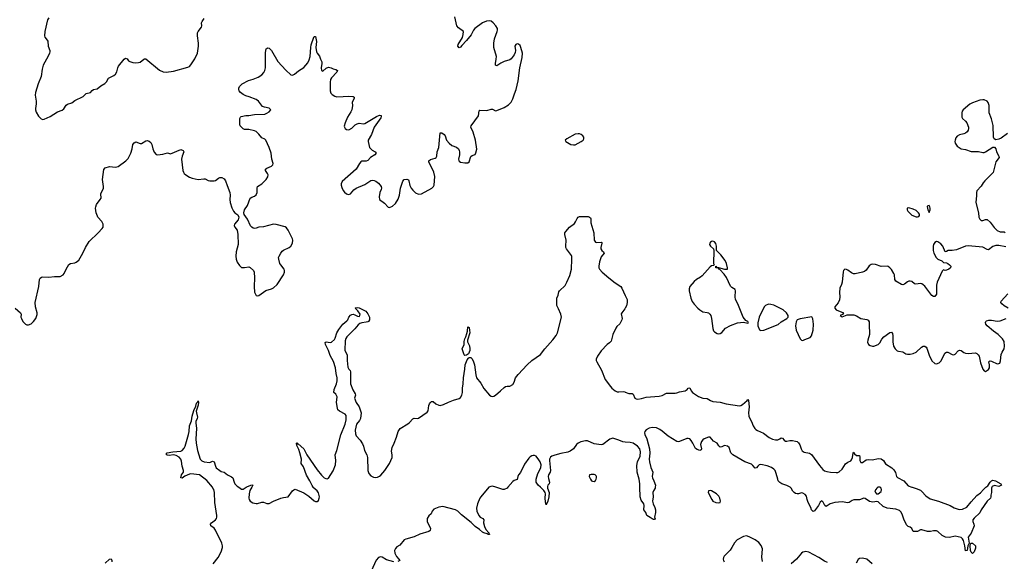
# Model space of a CAD drawing. Header units: inches. Extents: x 1682510 to 1839368, y 640758 to 791543.
# Tile 70 of 186: x 1731650 to 1745227, y 718978 to 726453. Entities that reach past the tile are written whole.
import ezdxf

# ---------------------------------------------------------------- set-up
doc = ezdxf.new("R2010")
doc.units = ezdxf.units.IN
doc.header["$MEASUREMENT"] = 0
for name, color, linetype in [('B7731', 7, 'Continuous'), ('B7732', 7, 'Continuous'), ('B7741', 7, 'Continuous'), ('B7742', 7, 'Continuous')]:
    doc.layers.add(name, color=color, linetype=linetype)

msp = doc.modelspace()

# ---------------------------------------------------------------- linework, layer by layer
at = {"layer": 'B7731', "color": 6, "elevation": 500}
for points in [[(1734316, 718944), (1734389, 719030), (1734427, 719110), (1734445, 719170), (1734446, 719190), (1734436, 719230), (1734349, 719410), (1734330, 719435), (1734286, 719470), (1734280, 719490), (1734293, 719510), (1734349, 719550), (1734363, 719570), (1734369, 719590), (1734370, 719610), (1734343, 719790), (1734336, 719930), (1734326, 719970), (1734315, 719990), (1734307, 720000)], [(1734671, 720000), (1734690, 719986), (1734710, 719976), (1734730, 719975), (1734773, 720000)], [(1734850, 720000), (1734825, 719955), (1734813, 719910), (1734810, 719850), (1734814, 719830), (1734829, 719809), (1734867, 719787), (1734910, 719776), (1734930, 719777), (1734990, 719796), (1735010, 719795), (1735058, 719778), (1735090, 719777), (1735150, 719809), (1735250, 719849), (1735290, 719860), (1735350, 719869), (1735413, 719950), (1735430, 719967), (1735450, 719973), (1735570, 719924), (1735636, 719876), (1735710, 719812), (1735730, 719805), (1735750, 719806), (1735770, 719820), (1735781, 719850), (1735783, 719870), (1735770, 719922), (1735750, 719950), (1735699, 719999), (1735698, 720000)], [(1738121, 720000), (1738120, 720000), (1738010, 719870), (1737997, 719850), (1737963, 719770), (1737949, 719710), (1737955, 719670), (1737983, 719610), (1738001, 719590), (1738035, 719570), (1738051, 719551), (1738045, 719510), (1738058, 719458), (1738079, 719419), (1738118, 719370), (1738118, 719358), (1738130, 719352), (1738130, 719347), (1738111, 719349), (1738098, 719358), (1738051, 719370), (1738030, 719383), (1737990, 719419), (1737930, 719458), (1737874, 719514), (1737741, 719621), (1737691, 719671), (1737658, 719690), (1737487, 719733), (1737430, 719727), (1737362, 719698), (1737338, 719670), (1737326, 719634), (1737290, 719604), (1737269, 719570), (1737270, 719530), (1737313, 719430), (1737310, 719405), (1737290, 719392), (1737170, 719352), (1737090, 719318), (1736975, 719285), (1736950, 719274), (1736890, 719202), (1736850, 719178), (1736830, 719157), (1736819, 719130), (1736823, 719090), (1736845, 719045), (1736879, 719010), (1736891, 718989), (1736865, 718975)], [(1738381, 720000), (1738370, 719988), (1738330, 719971), (1738310, 719970), (1738215, 720000)], [(1738928, 720000), (1738929, 719989), (1738950, 719930), (1738946, 719870), (1738935, 719810), (1738910, 719757), (1738901, 719801), (1738898, 719850), (1738901, 719910), (1738897, 719930), (1738877, 719957), (1738831, 720000)], [(1736810, 718970), (1736710, 718997), (1736650, 719036), (1736630, 719041), (1736610, 719037), (1736597, 719030), (1736565, 718995), (1736474, 718790)], [(1732830, 718951), (1732890, 719006), (1732910, 719014), (1732919, 718990), (1732919, 718970)]]:
    msp.add_lwpolyline(points, dxfattribs=at)
at = {"layer": 'B7732', "color": 6}
for points, elevation in [([(1731590, 722470), (1731662, 722410), (1731669, 722390), (1731667, 722350), (1731673, 722330), (1731695, 722290), (1731730, 722250), (1731750, 722241), (1731770, 722240), (1731810, 722258), (1731842, 722290), (1731871, 722330), (1731890, 722385), (1731890, 722410), (1731866, 722490), (1731864, 722550), (1731913, 722773), (1731924, 722870), (1731932, 722888), (1731950, 722901), (1731970, 722904), (1732050, 722899), (1732130, 722910), (1732210, 722910), (1732248, 722930), (1732264, 722950), (1732292, 723010), (1732330, 723074), (1732350, 723087), (1732410, 723098), (1732430, 723106), (1732464, 723136), (1732522, 723230), (1732557, 723310), (1732606, 723394), (1732731, 723510), (1732789, 723570), (1732800, 723590), (1732800, 723630), (1732783, 723670), (1732730, 723730), (1732723, 723743), (1732706, 723790), (1732696, 723850), (1732698, 723870), (1732710, 723902), (1732762, 723970), (1732772, 723990), (1732767, 724050), (1732804, 724130), (1732805, 724150), (1732791, 724250), (1732812, 724388), (1732830, 724411), (1732890, 724428), (1732970, 724417), (1733010, 724428), (1733115, 724505), (1733144, 724536), (1733182, 724610), (1733200, 724670), (1733209, 724730), (1733230, 724756), (1733250, 724766), (1733310, 724744), (1733330, 724743), (1733390, 724781), (1733410, 724784), (1733436, 724776), (1733458, 724758), (1733472, 724732), (1733485, 724670), (1733504, 724624), (1733530, 724595), (1733550, 724587), (1733624, 724596), (1733690, 724614), (1733730, 724601), (1733870, 724664), (1733906, 724650), (1733915, 724630), (1733889, 724571), (1733883, 724530), (1733902, 724370), (1733909, 724349), (1733920, 724330), (1733943, 724310), (1733990, 724281), (1734030, 724267), (1734110, 724249), (1734190, 724259), (1734210, 724255), (1734250, 724235), (1734270, 724230), (1734330, 724229), (1734350, 724234), (1734390, 724267), (1734410, 724277), (1734437, 724277), (1734470, 724259), (1734490, 724230), (1734510, 724167), (1734550, 724070), (1734554, 724030), (1734550, 723970), (1734553, 723930), (1734575, 723855), (1734598, 723810), (1734616, 723790), (1734659, 723759), (1734673, 723730), (1734662, 723690), (1734611, 723630), (1734608, 723612), (1734617, 723590), (1734647, 723547), (1734659, 723490), (1734661, 723350), (1734634, 723250), (1734630, 723190), (1734635, 723150), (1734649, 723109), (1734680, 723060), (1734710, 723034), (1734750, 723032), (1734810, 723042), (1734830, 723035), (1734875, 722990), (1734883, 722970), (1734888, 722892), (1734884, 722770), (1734890, 722691), (1734910, 722649), (1734930, 722644), (1734950, 722648), (1735042, 722718), (1735122, 722738), (1735150, 722755), (1735200, 722800), (1735286, 722930), (1735302, 722970), (1735303, 722990), (1735297, 723010), (1735249, 723069), (1735238, 723090), (1735222, 723150), (1735221, 723170), (1735226, 723190), (1735249, 723231), (1735270, 723257), (1735289, 723271), (1735365, 723310), (1735387, 723330), (1735410, 723370), (1735416, 723410), (1735411, 723430), (1735354, 723550), (1735330, 723582), (1735310, 723596), (1735189, 723629), (1735150, 723631), (1735010, 723596), (1734950, 723588), (1734910, 723575), (1734890, 723572), (1734870, 723576), (1734849, 723589), (1734832, 723610), (1734790, 723701), (1734746, 723766), (1734742, 723790), (1734752, 723830), (1734792, 723890), (1734830, 723989), (1734850, 724005), (1734890, 724019), (1734910, 724036), (1734927, 724070), (1734925, 724130), (1734931, 724150), (1734990, 724190), (1735010, 724209), (1735048, 724250), (1735070, 724285), (1735075, 724310), (1735067, 724330), (1735039, 724370), (1735040, 724390), (1735057, 724403), (1735123, 724430), (1735141, 724450), (1735147, 724470), (1735126, 724530), (1735117, 724610), (1735090, 724690), (1735045, 724790), (1735030, 724805), (1734990, 724821), (1734950, 724875), (1734910, 724910), (1734890, 724919), (1734810, 724938), (1734750, 724937), (1734730, 724945), (1734692, 724990), (1734687, 725010), (1734688, 725090), (1734697, 725110), (1734705, 725115), (1734770, 725131), (1734810, 725130), (1734890, 725144), (1735030, 725151), (1735058, 725162), (1735090, 725182), (1735112, 725208), (1735110, 725215), (1735088, 725230), (1735024, 725244), (1734997, 725257), (1734941, 725330), (1734913, 725350), (1734814, 725390), (1734770, 725401), (1734730, 725421), (1734693, 725450), (1734676, 725470), (1734670, 725490), (1734672, 725510), (1734682, 725530), (1734716, 725570), (1734806, 725614), (1734870, 725633), (1734940, 725660), (1734989, 725691), (1735017, 725723), (1735032, 725750), (1735040, 725790), (1735041, 725999), (1735049, 726050), (1735061, 726059), (1735070, 726063), (1735090, 726058), (1735123, 726030), (1735210, 725876), (1735318, 725758), (1735390, 725694), (1735410, 725688), (1735421, 725690), (1735440, 725700), (1735493, 725747), (1735570, 725792), (1735622, 725858), (1735642, 725898), (1735655, 725945), (1735663, 726070), (1735670, 726105), (1735704, 726210), (1735710, 726219), (1735730, 726223), (1735741, 726150), (1735734, 726070), (1735742, 726010), (1735750, 725989), (1735784, 725950), (1735796, 725910), (1735816, 725870), (1735818, 725850), (1735807, 725790), (1735810, 725750), (1735830, 725745), (1735876, 725784), (1735910, 725797), (1735947, 725790), (1735974, 725774), (1736010, 725765), (1736031, 725750), (1736022, 725730), (1735949, 725650), (1735938, 725630), (1735933, 725590), (1735932, 725470), (1735940, 725440), (1735961, 725421), (1735998, 725398), (1736022, 725390), (1736110, 725392), (1736190, 725400), (1736250, 725393), (1736262, 725382), (1736264, 725370), (1736237, 725310), (1736240, 725270), (1736230, 725209), (1736218, 725182), (1736169, 725110), (1736136, 725030), (1736126, 724986), (1736128, 724968), (1736139, 724950), (1736156, 724936), (1736190, 724933), (1736230, 724956), (1736278, 725002), (1736303, 725017), (1736330, 725023), (1736390, 725016), (1736410, 725021), (1736570, 725116), (1736610, 725134), (1736633, 725133), (1736636, 725110), (1736630, 725098), (1736536, 724970), (1736500, 724870), (1736455, 724790), (1736454, 724770), (1736474, 724690), (1736510, 724652), (1736550, 724630), (1736564, 724610), (1736548, 724590), (1736488, 724552), (1736450, 724512), (1736430, 724499), (1736370, 724500), (1736356, 724490), (1736338, 724470), (1736290, 724390), (1736099, 724221), (1736084, 724190), (1736083, 724170), (1736090, 724139), (1736110, 724096), (1736130, 724071), (1736156, 724050), (1736170, 724044), (1736190, 724043), (1736210, 724051), (1736256, 724104), (1736290, 724130), (1736410, 724177), (1736490, 724232), (1736510, 724238), (1736536, 724236), (1736563, 724223), (1736598, 724198), (1736635, 724150), (1736639, 724130), (1736636, 724110), (1736618, 724070), (1736605, 724010), (1736611, 723971), (1736679, 723919), (1736730, 723864), (1736750, 723860), (1736790, 723882), (1736830, 723918), (1736870, 723978), (1736887, 724030), (1736903, 724130), (1736934, 724226), (1736952, 724248), (1736990, 724253), (1737010, 724241), (1737017, 724230), (1737030, 724165), (1737050, 724127), (1737070, 724101), (1737110, 724065), (1737150, 724045), (1737190, 724050), (1737331, 724129), (1737355, 724150), (1737365, 724170), (1737374, 724290), (1737360, 724350), (1737292, 724490), (1737293, 724507), (1737314, 724526), (1737379, 724541), (1737392, 724550), (1737402, 724570), (1737405, 724630), (1737431, 724690), (1737450, 724890), (1737470, 724893), (1737504, 724870), (1737517, 724850), (1737537, 724790), (1737570, 724747), (1737610, 724717), (1737672, 724692), (1737700, 724670), (1737712, 724650), (1737715, 724630), (1737714, 724590), (1737702, 724530), (1737704, 724510), (1737710, 724501), (1737730, 724486), (1737790, 724476), (1737830, 724479), (1737849, 724490), (1737873, 724567), (1737890, 724581), (1737930, 724592), (1737942, 724618), (1737952, 724668), (1737936, 724790), (1737901, 724901), (1737872, 724970), (1737875, 724990), (1737975, 725125), (1737984, 725196), (1737995, 725205), (1738090, 725202), (1738150, 725219), (1738170, 725220), (1738210, 725197), (1738230, 725198), (1738330, 725240), (1738390, 725276), (1738426, 725314), (1738450, 725359), (1738471, 725430), (1738495, 725490), (1738525, 725610), (1738548, 725790), (1738580, 725930), (1738582, 725990), (1738562, 726070), (1738550, 726097), (1738530, 726114), (1738510, 726118), (1738490, 726111), (1738479, 726090), (1738485, 726030), (1738481, 725999), (1738468, 725970), (1738428, 725912), (1738410, 725901), (1738330, 725877), (1738286, 725854), (1738230, 725816), (1738210, 725825), (1738209, 725850), (1738222, 725910), (1738223, 725943), (1738189, 726070), (1738186, 726130), (1738196, 726190), (1738234, 726290), (1738240, 726310), (1738239, 726330), (1738218, 726370), (1738179, 726410), (1738150, 726432), (1738122, 726438), (1738088, 726432), (1738030, 726409), (1737927, 726330), (1737910, 726309), (1737874, 726246), (1737812, 726168), (1737745, 726095), (1737730, 726072), (1737710, 726063), (1737693, 726090), (1737697, 726110), (1737754, 726206), (1737767, 726250), (1737770, 726290), (1737700, 726340), (1737679, 726370), (1737649, 726491)], 600), ([(1732050, 726481), (1732034, 726450), (1731997, 726290), (1731991, 726230), (1731997, 726210), (1732030, 726171), (1732036, 726156), (1732043, 726090), (1732064, 726030), (1732065, 726010), (1732061, 725990), (1732044, 725950), (1731974, 725826), (1731960, 725770), (1731948, 725670), (1731907, 725570), (1731870, 725450), (1731865, 725410), (1731878, 725330), (1731877, 725290), (1731868, 725228), (1731868, 725210), (1731877, 725177), (1731910, 725120), (1731945, 725085), (1731970, 725078), (1731990, 725081), (1732070, 725115), (1732170, 725180), (1732236, 725204), (1732258, 725222), (1732290, 725274), (1732310, 725286), (1732370, 725305), (1732410, 725336), (1732527, 725393), (1732567, 725433), (1732627, 725450), (1732650, 725475), (1732670, 725488), (1732720, 725500), (1732770, 725541), (1732826, 725574), (1732846, 725594), (1732873, 725647), (1732950, 725685), (1732970, 725703), (1732988, 725732), (1733003, 725790), (1733013, 725810), (1733090, 725907), (1733110, 725922), (1733130, 725914), (1733150, 725886), (1733170, 725874), (1733210, 725864), (1733250, 725860), (1733290, 725862), (1733310, 725868), (1733361, 725910), (1733370, 725915), (1733390, 725913), (1733578, 725758), (1733630, 725733), (1733670, 725730), (1733770, 725745), (1733970, 725796), (1733991, 725809), (1734010, 725830), (1734065, 725915), (1734101, 725990), (1734118, 726090), (1734117, 726130), (1734101, 726230), (1734103, 726270), (1734110, 726291), (1734156, 726350), (1734160, 726370), (1734158, 726410), (1734167, 726430), (1734196, 726470)], 700), ([(1735698, 720000), (1735683, 720023), (1735652, 720090), (1735607, 720167), (1735564, 720284), (1735533, 720330), (1735534, 720390), (1735515, 720475), (1735501, 720521), (1735470, 720577), (1735466, 720610), (1735470, 720614), (1735482, 720602), (1735490, 720601), (1735568, 720530), (1735608, 720448), (1735750, 720239), (1735810, 720166), (1735850, 720131), (1735870, 720120), (1735890, 720116), (1735910, 720124), (1735971, 720229), (1736005, 720310), (1736009, 720371), (1736000, 720450), (1736022, 720510), (1736078, 720722), (1736138, 720870), (1736150, 720930), (1736152, 720970), (1736150, 720990), (1736139, 721010), (1736059, 721050), (1736039, 721070), (1736031, 721090), (1736017, 721170), (1736026, 721250), (1736010, 721286), (1735981, 721310), (1735987, 721350), (1736020, 721430), (1736028, 721470), (1736026, 721510), (1736013, 721570), (1736003, 721650), (1735978, 721738), (1735930, 721819), (1735907, 721887), (1735868, 721970), (1735863, 721997), (1735874, 722006), (1735930, 722000), (1735950, 722004), (1735990, 722038), (1736001, 722059), (1736022, 722130), (1736050, 722178), (1736104, 722250), (1736163, 722297), (1736173, 722310), (1736188, 722350), (1736210, 722375), (1736230, 722386), (1736250, 722388), (1736270, 722382), (1736310, 722360), (1736330, 722359), (1736336, 722364), (1736342, 722370), (1736344, 722390), (1736314, 722434), (1736278, 722470), (1736283, 722477), (1736310, 722483), (1736330, 722478), (1736421, 722430), (1736450, 722392), (1736472, 722350), (1736476, 722330), (1736473, 722310), (1736461, 722290), (1736450, 722283), (1736430, 722277), (1736368, 722272), (1736339, 722261), (1736316, 722244), (1736270, 722188), (1736163, 722077), (1736148, 722052), (1736138, 722022), (1736134, 721894), (1736142, 721870), (1736165, 721830), (1736164, 721750), (1736177, 721657), (1736189, 721629), (1736209, 721610), (1736213, 721593), (1736210, 721550), (1736214, 721430), (1736243, 721343), (1736278, 721290), (1736282, 721270), (1736266, 721230), (1736290, 721170), (1736332, 721112), (1736360, 721030), (1736349, 720950), (1736336, 720924), (1736295, 720870), (1736278, 720790), (1736280, 720740), (1736290, 720710), (1736343, 720650), (1736379, 720599), (1736391, 720570), (1736404, 720510), (1736439, 720450), (1736446, 720410), (1736452, 720232), (1736464, 720190), (1736490, 720159), (1736530, 720140), (1736550, 720135), (1736582, 720138), (1736610, 720152), (1736630, 720168), (1736686, 720230), (1736749, 720330), (1736785, 720410), (1736788, 720450), (1736779, 720499), (1736786, 720550), (1736816, 720610), (1736848, 720692), (1736869, 720771), (1736895, 720810), (1737004, 720876), (1737026, 720894), (1737070, 720947), (1737090, 720952), (1737130, 720949), (1737150, 720956), (1737270, 721039), (1737283, 721057), (1737293, 721130), (1737301, 721150), (1737310, 721167), (1737330, 721184), (1737350, 721185), (1737390, 721150), (1737430, 721134), (1737450, 721131), (1737496, 721144), (1737563, 721177), (1737630, 721203), (1737710, 721224), (1737730, 721240), (1737747, 721273), (1737755, 721310), (1737756, 721370), (1737767, 721430), (1737769, 721509), (1737787, 721630), (1737791, 721690), (1737822, 721758), (1737838, 721782), (1737850, 721790), (1737873, 721793), (1737890, 721774), (1737910, 721730), (1737922, 721690), (1737940, 721550), (1737951, 721511), (1738010, 721436), (1738050, 721363), (1738130, 721270), (1738150, 721257), (1738170, 721252), (1738190, 721258), (1738210, 721270), (1738282, 721330), (1738330, 721378), (1738349, 721390), (1738370, 721395), (1738410, 721395), (1738450, 721419), (1738467, 721450), (1738489, 721511), (1738523, 721557), (1738649, 721691), (1738710, 721748), (1738830, 721832), (1738890, 721912), (1739004, 722036), (1739050, 722097), (1739067, 722133), (1739119, 722350), (1739112, 722390), (1739081, 722461), (1739055, 722510), (1739058, 722610), (1739075, 722650), (1739084, 722696), (1739093, 722710), (1739170, 722783), (1739197, 722830), (1739237, 722923), (1739257, 723010), (1739266, 723150), (1739264, 723184), (1739259, 723199), (1739191, 723291), (1739182, 723310), (1739179, 723330), (1739185, 723410), (1739168, 723490), (1739169, 723510), (1739180, 723530), (1739233, 723590), (1739299, 723641), (1739316, 723664), (1739335, 723710), (1739349, 723730), (1739370, 723738), (1739390, 723739), (1739490, 723735), (1739509, 723729), (1739519, 723719), (1739525, 723705), (1739525, 723650), (1739568, 723510), (1739570, 723409), (1739590, 723383), (1739610, 723378), (1739670, 723381), (1739677, 723377), (1739679, 723370), (1739662, 723310), (1739662, 723290), (1739676, 723270), (1739701, 723250), (1739709, 723230), (1739670, 723180), (1739645, 723110), (1739635, 723050), (1739635, 723030), (1739644, 723010), (1739680, 722970), (1739773, 722890), (1739861, 722821), (1739940, 722770), (1739955, 722750), (1740000, 722647)], 500), ([(1740000, 722474), (1739995, 722465), (1739952, 722410), (1739945, 722395), (1739956, 722330), (1739951, 722310), (1739925, 722255), (1739883, 722217), (1739870, 722198), (1739829, 722109), (1739805, 722015), (1739785, 721995), (1739749, 721970), (1739670, 721885), (1739616, 721810), (1739600, 721770), (1739600, 721750), (1739607, 721730), (1739675, 721615), (1739725, 721490), (1739795, 721390), (1739813, 721370), (1739863, 721330), (1739890, 721319), (1739910, 721316), (1739970, 721322), (1739996, 721316), (1740000, 721315)], 500), ([(1734307, 720000), (1734230, 720092), (1734128, 720170), (1734010, 720187), (1733990, 720183), (1733927, 720153), (1733890, 720127), (1733870, 720130), (1733882, 720170), (1733909, 720211), (1733908, 720230), (1733891, 720290), (1733880, 720360), (1733870, 720390), (1733850, 720414), (1733810, 720439), (1733770, 720446), (1733710, 720439), (1733690, 720442), (1733676, 720450), (1733673, 720467), (1733673, 720470), (1733686, 720474), (1733764, 720490), (1733870, 720500), (1733891, 720509), (1733918, 720542), (1733931, 720569), (1733977, 720730), (1733986, 720770), (1733994, 720850), (1734021, 720919), (1734030, 720981), (1734050, 721058), (1734079, 721121), (1734090, 721163), (1734104, 721176), (1734110, 721195), (1734115, 721175), (1734112, 721132), (1734085, 721050), (1734086, 721030), (1734100, 720970), (1734098, 720950), (1734080, 720910), (1734077, 720890), (1734086, 720810), (1734080, 720670), (1734084, 720610), (1734102, 720510), (1734139, 720390), (1734163, 720363), (1734192, 720352), (1734270, 720343), (1734310, 720361), (1734330, 720352), (1734349, 720290), (1734361, 720270), (1734410, 720230), (1734430, 720219), (1734470, 720211), (1734515, 720170), (1734570, 720144), (1734590, 720130), (1734607, 720070), (1734619, 720050), (1734650, 720015), (1734671, 720000)], 500), ([(1740000, 720623), (1739966, 720626), (1739911, 720651), (1739830, 720676), (1739790, 720665), (1739690, 720591), (1739670, 720584), (1739570, 720601), (1739480, 720640), (1739450, 720640), (1739390, 720627), (1739350, 720608), (1739330, 720589), (1739285, 720530), (1739242, 720498), (1739210, 720485), (1739110, 720466), (1739030, 720444), (1738989, 720431), (1738970, 720416), (1738957, 720390), (1738955, 720370), (1738971, 720230), (1738965, 720210), (1738941, 720170), (1738938, 720150), (1738941, 720121), (1738958, 720070), (1738949, 720050), (1738932, 720030), (1738927, 720010), (1738928, 720000)], 500), ([(1738831, 720000), (1738799, 720030), (1738772, 720070), (1738773, 720110), (1738795, 720190), (1738834, 720270), (1738839, 720310), (1738829, 720350), (1738810, 720379), (1738770, 720430), (1738750, 720441), (1738730, 720441), (1738710, 720434), (1738690, 720422), (1738670, 720401), (1738610, 720320), (1738558, 720202), (1738528, 720170), (1738519, 720150), (1738511, 720109), (1738470, 720093), (1738450, 720079), (1738381, 720000)], 500), ([(1734773, 720000), (1734790, 720010), (1734850, 720034), (1734865, 720030), (1734850, 720000)], 500), ([(1738215, 720000), (1738170, 720014), (1738147, 720013), (1738121, 720000)], 500)]:
    msp.add_lwpolyline(points, dxfattribs=dict(at, elevation=elevation))
for points, elevation in [([(1739350, 724880), (1739308, 724872), (1739196, 724810), (1739174, 724790), (1739183, 724770), (1739249, 724730), (1739285, 724725), (1739310, 724728), (1739394, 724770), (1739418, 724790), (1739428, 724810), (1739428, 724830), (1739417, 724850), (1739394, 724870), (1739370, 724879)], 600), ([(1737790, 721819), (1737777, 721830), (1737752, 721910), (1737779, 721970), (1737781, 722010), (1737790, 722050), (1737804, 722076), (1737818, 722122), (1737825, 722155), (1737830, 722216), (1737850, 722205), (1737857, 722130), (1737823, 722030), (1737826, 722006), (1737851, 721951), (1737859, 721910), (1737857, 721890), (1737837, 721843), (1737810, 721822)], 500), ([(1739530, 720177), (1739509, 720171), (1739502, 720150), (1739519, 720110), (1739536, 720090), (1739550, 720083), (1739570, 720082), (1739590, 720093), (1739600, 720110), (1739605, 720130), (1739603, 720150), (1739598, 720158), (1739587, 720170), (1739570, 720176)], 600)]:
    msp.add_lwpolyline(points, close=True, dxfattribs=dict(at, elevation=elevation))
at = {"layer": 'B7741', "color": 6}
for points, elevation in [([(1740414, 720000), (1740413, 719990), (1740388, 719950), (1740382, 719930), (1740385, 719870), (1740377, 719810), (1740383, 719770), (1740410, 719722), (1740419, 719690), (1740418, 719650), (1740405, 719590), (1740414, 719570), (1740403, 719557), (1740390, 719555), (1740370, 719565), (1740345, 719585), (1740296, 719610), (1740286, 719650), (1740258, 719690), (1740262, 719750), (1740256, 719770), (1740222, 719822), (1740207, 719870), (1740203, 720000)], 500), ([(1745056, 720000), (1745050, 719990), (1745051, 719930), (1745041, 719890), (1745043, 719870), (1745035, 719850), (1744990, 719807), (1744910, 719690), (1744890, 719649), (1744810, 719572), (1744795, 719550), (1744791, 719530), (1744807, 719490), (1744810, 719470), (1744770, 719369), (1744730, 719310), (1744742, 719230), (1744726, 719194), (1744713, 719127), (1744690, 719124), (1744683, 719190), (1744665, 719265), (1744652, 719290), (1744630, 719307), (1744550, 719324), (1744470, 719306), (1744418, 719310), (1744370, 719334), (1744310, 719388), (1744290, 719397), (1744250, 719398), (1744210, 719390), (1744170, 719390), (1744090, 719412), (1744070, 719413), (1744030, 719389), (1743970, 719390), (1743950, 719432), (1743930, 719449), (1743901, 719461), (1743880, 719480), (1743842, 719562), (1743819, 719630), (1743801, 719661), (1743780, 719680), (1743730, 719697), (1743610, 719713), (1743557, 719737), (1743490, 719798), (1743470, 719804), (1743416, 719796), (1743390, 719798), (1743370, 719805), (1743310, 719847), (1743290, 719850), (1743230, 719826), (1743150, 719829), (1743130, 719819), (1743090, 719788), (1743070, 719784), (1742990, 719801), (1742888, 719792), (1742828, 719772), (1742770, 719737), (1742751, 719751), (1742730, 719794), (1742710, 719813), (1742690, 719796), (1742664, 719750), (1742610, 719675), (1742590, 719668), (1742570, 719687), (1742559, 719719), (1742522, 719790), (1742507, 719830), (1742498, 719878), (1742482, 719902), (1742450, 719920), (1742430, 719922), (1742390, 719910), (1742370, 719910), (1742350, 719916), (1742330, 719927), (1742310, 719948), (1742286, 719986), (1742273, 720000)], 500), ([(1743485, 720000), (1743470, 719990), (1743444, 719950), (1743449, 719929), (1743467, 719910), (1743490, 719908), (1743530, 719944), (1743536, 719964), (1743531, 719990), (1743516, 720000)], 500), ([(1743955, 720000), (1744010, 719985), (1744070, 719960), (1744090, 719944), (1744143, 719883), (1744203, 719843), (1744322, 719810), (1744482, 719750), (1744538, 719718), (1744590, 719696), (1744610, 719693), (1744650, 719697), (1744710, 719726), (1744770, 719801), (1744850, 719885), (1744897, 719923), (1744938, 719970), (1744972, 720000)], 500), ([(1741894, 718974), (1741885, 719035), (1741892, 719152), (1741876, 719196), (1741840, 719240), (1741793, 719273), (1741710, 719317), (1741670, 719328), (1741630, 719320), (1741544, 719276), (1741505, 719235), (1741472, 719168), (1741448, 719132), (1741366, 719050), (1741354, 719030), (1741349, 719010), (1741353, 718990), (1741365, 718970)], 600), ([(1742790, 718964), (1742750, 718981), (1742670, 719031), (1742530, 719103), (1742490, 719113), (1742470, 719111), (1742450, 719105), (1742429, 719091), (1742361, 719010), (1742290, 718946)], 600), ([(1743404, 718944), (1743330, 719008), (1743270, 719021), (1743230, 719019), (1743210, 719004), (1743185, 718955)], 600)]:
    msp.add_lwpolyline(points, dxfattribs=dict(at, elevation=elevation))
for points, elevation in [([(1741170, 719956), (1741149, 719951), (1741145, 719930), (1741195, 719830), (1741210, 719810), (1741250, 719789), (1741290, 719786), (1741308, 719792), (1741314, 719810), (1741306, 719850), (1741290, 719879), (1741257, 719910), (1741190, 719950)], 600), ([(1744790, 719086), (1744770, 719106), (1744759, 719130), (1744758, 719190), (1744762, 719218), (1744770, 719231), (1744790, 719230), (1744832, 719190), (1744830, 719158), (1744811, 719109)], 500)]:
    msp.add_lwpolyline(points, close=True, dxfattribs=dict(at, elevation=elevation))
at = {"layer": 'B7742', "color": 6}
for points, elevation in [([(1745270, 724882), (1745182, 724818), (1745150, 724804), (1745110, 724795), (1745087, 724807), (1745077, 724830), (1745075, 724995), (1745050, 725086), (1745020, 725170), (1745017, 725270), (1745006, 725310), (1744989, 725330), (1744950, 725347), (1744930, 725348), (1744890, 725341), (1744790, 725307), (1744750, 725286), (1744660, 725210), (1744647, 725190), (1744642, 725170), (1744640, 725110), (1744650, 725090), (1744694, 725054), (1744712, 725030), (1744733, 724970), (1744734, 724950), (1744728, 724930), (1744713, 724907), (1744690, 724888), (1744670, 724877), (1744610, 724864), (1744576, 724844), (1744559, 724821), (1744548, 724790), (1744545, 724770), (1744549, 724750), (1744578, 724710), (1744630, 724672), (1744690, 724661), (1744770, 724635), (1744873, 724633), (1744930, 724620), (1744950, 724622), (1744970, 724628), (1745070, 724694), (1745090, 724692), (1745109, 724669), (1745119, 724630), (1745153, 724570), (1745156, 724550), (1745108, 724490), (1745074, 724346), (1744959, 724230), (1744937, 724203), (1744910, 724154), (1744849, 724090), (1744843, 724070), (1744845, 724025), (1744835, 723930), (1744870, 723790), (1744876, 723730), (1744890, 723700), (1744910, 723684), (1744930, 723680), (1744970, 723698), (1744990, 723696), (1745030, 723659), (1745086, 723586), (1745130, 723544), (1745170, 723524), (1745225, 723525), (1745238, 723518)], 600), ([(1745250, 723318), (1745150, 723337), (1745110, 723335), (1745070, 723323), (1745010, 723279), (1744990, 723283), (1744930, 723313), (1744730, 723334), (1744690, 723326), (1744570, 723275), (1744510, 723266), (1744452, 723268), (1744430, 723254), (1744410, 723249), (1744378, 723330), (1744350, 723362), (1744310, 723389), (1744290, 723390), (1744270, 723380), (1744252, 723350), (1744247, 723330), (1744247, 723270), (1744256, 723230), (1744288, 723170), (1744310, 723148), (1744365, 723125), (1744390, 723103), (1744430, 723097), (1744450, 723088), (1744473, 723070), (1744489, 723050), (1744487, 723030), (1744462, 723010), (1744430, 722995), (1744410, 722994), (1744390, 723003), (1744370, 722984), (1744301, 722830), (1744294, 722790), (1744294, 722686), (1744290, 722667), (1744270, 722633), (1744250, 722631), (1744230, 722648), (1744130, 722774), (1744110, 722794), (1744090, 722806), (1744070, 722811), (1744005, 722805), (1743990, 722810), (1743950, 722840), (1743930, 722845), (1743910, 722844), (1743890, 722836), (1743850, 722805), (1743830, 722795), (1743810, 722797), (1743730, 722843), (1743718, 722870), (1743712, 722930), (1743706, 722950), (1743670, 723008), (1743650, 723031), (1743627, 723047), (1743610, 723052), (1743530, 723047), (1743450, 723076), (1743410, 723081), (1743390, 723077), (1743362, 723058), (1743323, 722997), (1743301, 722979), (1743270, 722967), (1743170, 722946), (1743148, 722948), (1743118, 722958), (1743070, 722997), (1743050, 723007), (1743030, 723009), (1743011, 722990), (1743005, 722975), (1742992, 722830), (1742982, 722798), (1742958, 722750), (1742954, 722690), (1742957, 722630), (1742953, 722587), (1742934, 722546), (1742888, 722490), (1742888, 722470), (1742909, 722449), (1743011, 722410), (1742997, 722383), (1742962, 722370), (1742990, 722354), (1743062, 722378), (1743110, 722382), (1743150, 722378), (1743190, 722367), (1743250, 722328), (1743330, 722317), (1743350, 722308), (1743363, 722283), (1743362, 722210), (1743370, 722150), (1743367, 722110), (1743345, 722030), (1743342, 722002), (1743353, 721973), (1743377, 721957), (1743408, 721948), (1743430, 721948), (1743486, 721970), (1743510, 721994), (1743537, 722043), (1743564, 722076), (1743650, 722135), (1743670, 722141), (1743684, 722124), (1743690, 722091), (1743688, 722008), (1743697, 721950), (1743720, 721910), (1743750, 721883), (1743770, 721877), (1743830, 721870), (1743870, 721844), (1743890, 721837), (1743930, 721836), (1743970, 721847), (1744010, 721865), (1744086, 721934), (1744110, 721946), (1744130, 721948), (1744150, 721932), (1744158, 721918), (1744190, 721822), (1744227, 721747), (1744268, 721708), (1744290, 721704), (1744330, 721720), (1744350, 721741), (1744380, 721790), (1744409, 721851), (1744430, 721864), (1744450, 721863), (1744510, 721831), (1744530, 721830), (1744550, 721839), (1744590, 721883), (1744610, 721893), (1744630, 721887), (1744670, 721859), (1744690, 721850), (1744730, 721847), (1744830, 721854), (1744850, 721845), (1744868, 721830), (1744881, 721810), (1744898, 721718), (1744930, 721631), (1744950, 721606), (1744970, 721599), (1745010, 721628), (1745023, 721650), (1745025, 721690), (1745015, 721730), (1745021, 721739), (1745030, 721744), (1745050, 721740), (1745130, 721705), (1745153, 721707), (1745165, 721715), (1745176, 721744), (1745186, 721834), (1745197, 721863), (1745225, 721910), (1745230, 721950), (1745223, 722010), (1745203, 722050), (1745143, 722110), (1745076, 722156), (1744989, 722230), (1744972, 722250), (1744966, 722274), (1744972, 722288), (1744983, 722297), (1745014, 722306), (1745050, 722306), (1745130, 722293), (1745170, 722297), (1745254, 722330)], 600), ([(1740000, 722647), (1740025, 722590), (1740026, 722550), (1740016, 722504), (1740000, 722474)], 500), ([(1745282, 722470), (1745224, 722504), (1745191, 722530), (1745181, 722550), (1745183, 722570), (1745274, 722670)], 600), ([(1740000, 721315), (1740050, 721294), (1740095, 721295), (1740110, 721284), (1740132, 721232), (1740150, 721219), (1740175, 721215), (1740225, 721225), (1740290, 721246), (1740470, 721257), (1740511, 721269), (1740570, 721300), (1740690, 721298), (1740710, 721302), (1740750, 721317), (1740828, 721332), (1740853, 721350), (1740870, 721370), (1740890, 721372), (1740910, 721330), (1740926, 721310), (1741010, 721253), (1741070, 721232), (1741130, 721227), (1741176, 721196), (1741210, 721184), (1741310, 721174), (1741390, 721154), (1741576, 721124), (1741593, 721127), (1741619, 721141), (1741682, 721198), (1741690, 721212), (1741698, 721198), (1741707, 721110), (1741701, 721030), (1741703, 720983), (1741716, 720950), (1741741, 720910), (1741764, 720850), (1741788, 720810), (1741799, 720799), (1741823, 720783), (1741906, 720746), (1741986, 720686), (1742030, 720666), (1742070, 720656), (1742104, 720656), (1742132, 720668), (1742150, 720681), (1742170, 720676), (1742192, 720650), (1742210, 720638), (1742230, 720636), (1742270, 720644), (1742307, 720647), (1742350, 720639), (1742371, 720631), (1742390, 720614), (1742407, 720587), (1742427, 720530), (1742442, 720502), (1742466, 720486), (1742542, 720470), (1742570, 720453), (1742680, 720300), (1742727, 720247), (1742750, 720228), (1742778, 720218), (1742830, 720210), (1742910, 720204), (1742930, 720205), (1742950, 720213), (1742991, 720249), (1743038, 720322), (1743070, 720346), (1743110, 720365), (1743122, 720378), (1743134, 720410), (1743142, 720470), (1743150, 720484), (1743162, 720462), (1743190, 720437), (1743230, 720437), (1743236, 720416), (1743237, 720370), (1743243, 720350), (1743250, 720343), (1743270, 720340), (1743323, 720377), (1743350, 720385), (1743410, 720381), (1743490, 720399), (1743530, 720394), (1743561, 720370), (1743590, 720322), (1743674, 720270), (1743703, 720243), (1743726, 720206), (1743740, 720150), (1743753, 720133), (1743840, 720090), (1743901, 720021), (1743950, 720001), (1743955, 720000)], 500), ([(1742273, 720000), (1742266, 720006), (1742227, 720027), (1742160, 720050), (1742130, 720068), (1742111, 720091), (1742103, 720110), (1742083, 720190), (1742067, 720230), (1742050, 720252), (1742015, 720275), (1741956, 720296), (1741870, 720314), (1741848, 720310), (1741827, 720293), (1741810, 720270), (1741790, 720265), (1741761, 720301), (1741739, 720319), (1741650, 720353), (1741486, 720446), (1741456, 720476), (1741431, 720550), (1741410, 720569), (1741370, 720577), (1741330, 720558), (1741310, 720554), (1741293, 720573), (1741269, 720610), (1741218, 720638), (1741170, 720690), (1741146, 720690), (1741090, 720668), (1741070, 720655), (1741050, 720631), (1741040, 720590), (1741051, 720529), (1741045, 720515), (1741030, 720510), (1740990, 720521), (1740970, 720535), (1740933, 720610), (1740910, 720646), (1740890, 720668), (1740870, 720675), (1740850, 720675), (1740750, 720631), (1740730, 720629), (1740710, 720634), (1740590, 720704), (1740510, 720777), (1740479, 720799), (1740430, 720820), (1740370, 720825), (1740330, 720815), (1740290, 720791), (1740272, 720770), (1740268, 720750), (1740271, 720730), (1740299, 720670), (1740334, 720530), (1740340, 720470), (1740330, 720390), (1740333, 720350), (1740353, 720273), (1740380, 720210), (1740372, 720150), (1740376, 720130), (1740396, 720090), (1740416, 720030), (1740414, 720000)], 500), ([(1740203, 720000), (1740202, 720050), (1740193, 720110), (1740166, 720210), (1740161, 720301), (1740168, 720350), (1740205, 720430), (1740209, 720490), (1740200, 720530), (1740168, 720570), (1740110, 720608), (1740070, 720617), (1740000, 720623)], 500), ([(1743516, 720000), (1743510, 720004), (1743490, 720004), (1743485, 720000)], 500), ([(1744972, 720000), (1744998, 720022), (1745030, 720070), (1745050, 720089), (1745070, 720098), (1745106, 720090), (1745180, 720050), (1745187, 720030), (1745150, 720011), (1745110, 720018), (1745090, 720026), (1745062, 720010), (1745056, 720000)], 500)]:
    msp.add_lwpolyline(points, dxfattribs=dict(at, elevation=elevation))
at = {"layer": 'B7742', "color": 6, "elevation": 600}
for points in [[(1743910, 723859), (1743888, 723852), (1743888, 723830), (1743896, 723810), (1743950, 723756), (1744010, 723732), (1744030, 723731), (1744050, 723735), (1744058, 723750), (1744057, 723770), (1744044, 723790), (1744010, 723819), (1743970, 723840)], [(1744190, 723887), (1744174, 723886), (1744165, 723875), (1744167, 723850), (1744171, 723831), (1744190, 723792), (1744204, 723830), (1744205, 723850), (1744202, 723870)], [(1741210, 723397), (1741190, 723393), (1741177, 723383), (1741167, 723370), (1741163, 723350), (1741175, 723330), (1741216, 723290), (1741223, 723270), (1741217, 723090), (1741225, 723070), (1741218, 723062), (1741190, 723058), (1741170, 723041), (1741061, 722919), (1741039, 722901), (1740983, 722870), (1740950, 722842), (1740892, 722770), (1740882, 722738), (1740881, 722710), (1740904, 722610), (1740925, 722565), (1740950, 722526), (1741002, 722470), (1741030, 722447), (1741070, 722423), (1741130, 722413), (1741146, 722406), (1741168, 722388), (1741181, 722370), (1741191, 722331), (1741206, 722190), (1741218, 722158), (1741230, 722144), (1741270, 722122), (1741290, 722118), (1741310, 722122), (1741330, 722137), (1741384, 722196), (1741450, 722233), (1741550, 722268), (1741590, 722276), (1741630, 722277), (1741690, 722263), (1741699, 722270), (1741689, 722290), (1741664, 722304), (1741643, 722323), (1741628, 722348), (1741553, 722530), (1741522, 722590), (1741516, 722630), (1741521, 722710), (1741514, 722730), (1741470, 722756), (1741450, 722775), (1741396, 722896), (1741363, 722943), (1741305, 723005), (1741293, 723010), (1741285, 723025), (1741249, 723030), (1741249, 723051), (1741258, 723038), (1741285, 723035), (1741370, 723010), (1741409, 723011), (1741411, 723029), (1741396, 723090), (1741376, 723130), (1741320, 723210), (1741259, 723270), (1741260, 723330), (1741250, 723364), (1741230, 723389)], [(1741974, 722526), (1741933, 722510), (1741918, 722490), (1741848, 722350), (1741828, 722270), (1741829, 722230), (1741850, 722175), (1741870, 722162), (1741910, 722167), (1742110, 722247), (1742150, 722285), (1742229, 722330), (1742247, 722350), (1742247, 722370), (1742223, 722410), (1742178, 722450), (1742050, 722514), (1742010, 722525)], [(1742572, 722352), (1742413, 722327), (1742370, 722310), (1742355, 722285), (1742346, 722230), (1742356, 722170), (1742410, 722051), (1742430, 722031), (1742450, 722027), (1742478, 722042), (1742550, 722066), (1742570, 722091), (1742591, 722170), (1742598, 722250), (1742587, 722327)]]:
    msp.add_lwpolyline(points, close=True, dxfattribs=at)

doc.saveas('drawing.dxf')
